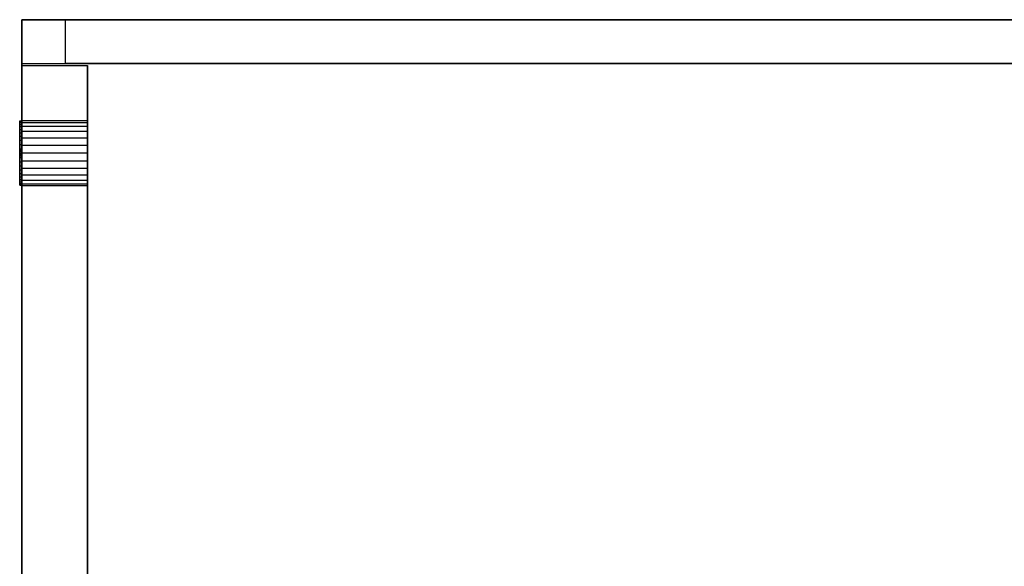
# Model space of a CAD drawing. Extents: x -3.55 to 3.54, y 0.19 to 5.65.
# Tile 5 of 58: x -3.55 to -1.77, y 4.67 to 5.65. Entities that reach past the tile are written whole.
import ezdxf

# ---------------------------------------------------------------- set-up
doc = ezdxf.new("R2010")
doc.units = 0
doc.header["$MEASUREMENT"] = 0
doc.layers.get('0').update_dxf_attribs({"color": 13, "linetype": 'CONTINUOUS'})

# ---------------------------------------------------------------- blocks, each defined once
blk = doc.blocks.new('EASY_LEFT_PM_STL')
at = {"color": 0}
for p, q in [((-3.5433, 5.6498, 6.4339), (-3.5433, 5.6498, 4.8591)), ((-3.5433, 5.6498, 4.8591), (-3.5433, 3.6813, 4.8591)), ((-3.5433, 3.6813, 6.4339), (-3.5433, 5.6498, 6.4339)), ((-3.5433, 5.6498, 4.8591), (3.5433, 5.6498, 4.8591)), ((-3.5433, 5.6498, 4.8591), (-3.5433, 3.6813, 4.8591)), ((3.5433, 5.6498, 6.4339), (-3.5433, 5.6498, 6.4339)), ((-3.5433, 3.6813, 6.4339), (-3.5433, 5.6498, 6.4339)), ((-3.5433, 5.6498, 4.8591), (3.5433, 5.6498, 4.8591)), ((-3.5433, 5.6498, 6.4339), (-3.5433, 5.6498, 4.8591)), ((3.5433, 5.6498, 6.4339), (-3.5433, 5.6498, 6.4339)), ((3.4646, 5.6498, 6.3354), (-3.4646, 5.6498, 6.3354)), ((-3.4646, 5.6498, 6.3354), (-3.4646, 5.6498, 4.9575)), ((-3.4646, 5.6498, 4.9575), (3.4646, 5.6498, 4.9575)), ((-3.4646, 5.5711, 6.3354), (-3.4646, 5.6498, 6.3354)), ((3.4646, 5.6498, 6.3354), (-3.4646, 5.6498, 6.3354)), ((-3.4646, 5.5711, 4.9575), (-3.4646, 5.6498, 4.9575)), ((-3.4646, 5.6498, 6.3354), (-3.4646, 5.6498, 4.9575)), ((-3.4646, 5.5711, 6.3354), (-3.4646, 5.6498, 6.3354)), ((-3.4646, 5.6498, 4.9575), (3.4646, 5.6498, 4.9575)), ((-3.4646, 5.5711, 4.9575), (-3.4646, 5.6498, 4.9575)), ((-3.4646, 5.6498, 4.9575), (3.4646, 5.6498, 4.9575)), ((-3.4646, 5.6498, 6.3354), (-3.4646, 5.6498, 4.9575)), ((3.4646, 5.6498, 6.3354), (-3.4646, 5.6498, 6.3354)), ((-3.5433, 3.7601, 4.9378), (-3.5433, 5.5711, 4.9378)), ((-3.5433, 5.5711, 4.9378), (-3.5433, 5.5711, 6.3551)), ((-3.5433, 5.5711, 6.3551), (-3.5433, 3.7601, 6.3551)), ((-3.5433, 5.5711, 6.3551), (-3.5433, 3.7601, 6.3551)), ((-3.5433, 5.5711, 6.3551), (3.5433, 5.5711, 6.3551)), ((-3.5433, 5.5711, 6.3551), (3.5433, 5.5711, 6.3551)), ((-3.5433, 5.5711, 4.9378), (-3.5433, 5.5711, 6.3551)), ((-3.5433, 5.5711, 4.9378), (3.5433, 5.5711, 4.9378)), ((-3.5433, 5.5711, 4.9378), (3.5433, 5.5711, 4.9378)), ((-3.5433, 3.7601, 4.9378), (-3.5433, 5.5711, 4.9378)), ((-3.5433, 3.7601, 4.9417), (-3.5433, 5.5672, 4.9417)), ((-3.5433, 5.5672, 4.9417), (-3.4252, 5.5672, 4.9417)), ((-3.5433, 5.5672, 4.9417), (-3.4252, 5.5672, 4.9417)), ((-3.5433, 5.5672, 4.9417), (-3.5433, 5.5672, 6.3551)), ((-3.5433, 5.5672, 6.3551), (-3.4252, 5.5672, 6.3551)), ((-3.5433, 5.5672, 6.3551), (-3.4252, 5.5672, 6.3551)), ((-3.5433, 5.5672, 6.3551), (-3.5433, 3.7601, 6.3551)), ((-3.5433, 5.5672, 6.3551), (-3.5433, 3.7601, 6.3551)), ((-3.5433, 5.5672, 4.9417), (-3.5433, 5.5672, 6.3551)), ((-3.5433, 3.7601, 4.9417), (-3.5433, 5.5672, 4.9417)), ((-3.4646, 5.5711, 4.9575), (-3.4646, 5.5711, 6.3354)), ((-3.4646, 5.5711, 6.3354), (3.4646, 5.5711, 6.3354)), ((3.4646, 5.5711, 4.9575), (-3.4646, 5.5711, 4.9575)), ((-3.4646, 5.5711, 6.3354), (3.4646, 5.5711, 6.3354)), ((-3.4646, 5.5711, 4.9575), (-3.4646, 5.5711, 6.3354)), ((3.4646, 5.5711, 4.9575), (-3.4646, 5.5711, 4.9575)), ((-3.4252, 5.5672, 4.9417), (-3.4252, 3.7601, 4.9417)), ((-3.4252, 5.5672, 6.3551), (-3.4252, 5.5672, 4.9417)), ((-3.4252, 3.7601, 6.3551), (-3.4252, 5.5672, 6.3551)), ((-3.4252, 5.5672, 6.3551), (-3.4252, 5.5672, 4.9417)), ((-3.4252, 3.7601, 6.3551), (-3.4252, 5.5672, 6.3551)), ((-3.4252, 5.5672, 4.9417), (-3.4252, 3.7601, 4.9417)), ((-3.5472, 5.4667, 5.6366), (-3.5472, 5.4678, 5.6445)), ((-3.5472, 5.4678, 5.6445), (-3.5433, 5.4678, 5.6445)), ((-3.5472, 5.4678, 5.6445), (-3.5472, 5.4678, 5.6524)), ((-3.5472, 5.4678, 5.6524), (-3.5433, 5.4678, 5.6524)), ((-3.5472, 5.4678, 5.6445), (-3.5433, 5.4678, 5.6445)), ((-3.5472, 5.4678, 5.6524), (-3.5472, 5.4667, 5.6603)), ((-3.5472, 5.4678, 5.6524), (-3.5433, 5.4678, 5.6524)), ((-3.5472, 5.4678, 5.6524), (-3.5472, 5.4667, 5.6603)), ((-3.5472, 5.4678, 5.6445), (-3.5472, 5.4678, 5.6524)), ((-3.5472, 5.4667, 5.6366), (-3.5472, 5.4678, 5.6445)), ((-3.5472, 5.4645, 5.6289), (-3.5472, 5.4667, 5.6366)), ((-3.5472, 5.4667, 5.6366), (-3.5433, 5.4667, 5.6366)), ((-3.5472, 5.4667, 5.6366), (-3.5433, 5.4667, 5.6366)), ((-3.5472, 5.4667, 5.6603), (-3.5433, 5.4667, 5.6603)), ((-3.5472, 5.4667, 5.6603), (-3.5472, 5.4645, 5.6679)), ((-3.5472, 5.4667, 5.6603), (-3.5433, 5.4667, 5.6603)), ((-3.5472, 5.4667, 5.6603), (-3.5472, 5.4645, 5.6679)), ((-3.5472, 5.4645, 5.6289), (-3.5472, 5.4667, 5.6366)), ((-3.5472, 5.4614, 5.6216), (-3.5472, 5.4645, 5.6289)), ((-3.5472, 5.4645, 5.6289), (-3.5433, 5.4645, 5.6289)), ((-3.5472, 5.4645, 5.6289), (-3.5433, 5.4645, 5.6289)), ((-3.5472, 5.4645, 5.6679), (-3.5433, 5.4645, 5.6679)), ((-3.5472, 5.4645, 5.6679), (-3.5472, 5.4614, 5.6752)), ((-3.5472, 5.4645, 5.6679), (-3.5433, 5.4645, 5.6679)), ((-3.5472, 5.4645, 5.6679), (-3.5472, 5.4614, 5.6752)), ((-3.5472, 5.4614, 5.6216), (-3.5472, 5.4645, 5.6289)), ((-3.5472, 5.4573, 5.6149), (-3.5472, 5.4614, 5.6216)), ((-3.5472, 5.4614, 5.6216), (-3.5433, 5.4614, 5.6216)), ((-3.5472, 5.4614, 5.6216), (-3.5433, 5.4614, 5.6216)), ((-3.5472, 5.4614, 5.6752), (-3.5433, 5.4614, 5.6752)), ((-3.5472, 5.4614, 5.6752), (-3.5472, 5.4573, 5.682)), ((-3.5472, 5.4614, 5.6752), (-3.5433, 5.4614, 5.6752)), ((-3.5472, 5.4614, 5.6752), (-3.5472, 5.4573, 5.682)), ((-3.5472, 5.4573, 5.6149), (-3.5472, 5.4614, 5.6216)), ((-3.5433, 5.4683, 5.6555), (-3.5433, 5.4583, 5.682)), ((-3.5433, 5.4649, 5.6275), (-3.5433, 5.4683, 5.6555)), ((-3.5433, 5.4683, 5.6555), (-3.5433, 5.4583, 5.682)), ((-3.5433, 5.4683, 5.6555), (-3.4252, 5.4683, 5.6555)), ((-3.5433, 5.4683, 5.6555), (-3.4252, 5.4683, 5.6555)), ((-3.5433, 5.4649, 5.6275), (-3.5433, 5.4683, 5.6555)), ((-3.5433, 5.4678, 5.6445), (-3.5433, 5.4667, 5.6366)), ((-3.5433, 5.4678, 5.6524), (-3.5433, 5.4678, 5.6445)), ((-3.5433, 5.4667, 5.6603), (-3.5433, 5.4678, 5.6524)), ((-3.5433, 5.4678, 5.6445), (-3.5433, 5.4667, 5.6366)), ((-3.5433, 5.4678, 5.6524), (-3.5433, 5.4678, 5.6445)), ((-3.5433, 5.4667, 5.6603), (-3.5433, 5.4678, 5.6524)), ((-3.5433, 5.4667, 5.6366), (-3.5433, 5.4645, 5.6289)), ((-3.5433, 5.4645, 5.6679), (-3.5433, 5.4667, 5.6603)), ((-3.5433, 5.4667, 5.6366), (-3.5433, 5.4645, 5.6289)), ((-3.5433, 5.4645, 5.6679), (-3.5433, 5.4667, 5.6603)), ((-3.5433, 5.4489, 5.6042), (-3.5433, 5.4649, 5.6275)), ((-3.5433, 5.4649, 5.6275), (-3.4252, 5.4649, 5.6275)), ((-3.5433, 5.4649, 5.6275), (-3.4252, 5.4649, 5.6275)), ((-3.5433, 5.4489, 5.6042), (-3.5433, 5.4649, 5.6275)), ((-3.5433, 5.4645, 5.6289), (-3.5433, 5.4614, 5.6216)), ((-3.5433, 5.4614, 5.6752), (-3.5433, 5.4645, 5.6679)), ((-3.5433, 5.4645, 5.6289), (-3.5433, 5.4614, 5.6216)), ((-3.5433, 5.4614, 5.6752), (-3.5433, 5.4645, 5.6679)), ((-3.5433, 5.4614, 5.6216), (-3.5433, 5.4573, 5.6149)), ((-3.5433, 5.4573, 5.682), (-3.5433, 5.4614, 5.6752)), ((-3.5433, 5.4614, 5.6216), (-3.5433, 5.4573, 5.6149)), ((-3.5433, 5.4573, 5.682), (-3.5433, 5.4614, 5.6752)), ((-3.4252, 5.4583, 5.682), (-3.4252, 5.4683, 5.6555)), ((-3.4252, 5.4683, 5.6555), (-3.4252, 5.4649, 5.6275)), ((-3.4252, 5.4583, 5.682), (-3.4252, 5.4683, 5.6555)), ((-3.4252, 5.4683, 5.6555), (-3.4252, 5.4649, 5.6275)), ((-3.4252, 5.4649, 5.6275), (-3.4252, 5.4489, 5.6042)), ((-3.4252, 5.4649, 5.6275), (-3.4252, 5.4489, 5.6042)), ((-3.5472, 5.4522, 5.6087), (-3.5472, 5.4573, 5.6149)), ((-3.5472, 5.4573, 5.6149), (-3.5433, 5.4573, 5.6149)), ((-3.5472, 5.4573, 5.6149), (-3.5433, 5.4573, 5.6149)), ((-3.5472, 5.4573, 5.682), (-3.5433, 5.4573, 5.682)), ((-3.5472, 5.4573, 5.682), (-3.5472, 5.4522, 5.6882)), ((-3.5472, 5.4573, 5.682), (-3.5433, 5.4573, 5.682)), ((-3.5472, 5.4573, 5.682), (-3.5472, 5.4522, 5.6882)), ((-3.5472, 5.4522, 5.6087), (-3.5472, 5.4573, 5.6149)), ((-3.5472, 5.4464, 5.6033), (-3.5472, 5.4522, 5.6087)), ((-3.5472, 5.4522, 5.6087), (-3.5433, 5.4522, 5.6087)), ((-3.5472, 5.4522, 5.6087), (-3.5433, 5.4522, 5.6087)), ((-3.5472, 5.4522, 5.6882), (-3.5433, 5.4522, 5.6882)), ((-3.5472, 5.4522, 5.6882), (-3.5472, 5.4464, 5.6936)), ((-3.5472, 5.4522, 5.6882), (-3.5433, 5.4522, 5.6882)), ((-3.5472, 5.4522, 5.6882), (-3.5472, 5.4464, 5.6936)), ((-3.5472, 5.4464, 5.6033), (-3.5472, 5.4522, 5.6087)), ((-3.5472, 5.4399, 5.5987), (-3.5472, 5.4464, 5.6033)), ((-3.5472, 5.4464, 5.6033), (-3.5433, 5.4464, 5.6033)), ((-3.5472, 5.4464, 5.6033), (-3.5433, 5.4464, 5.6033)), ((-3.5472, 5.4464, 5.6936), (-3.5433, 5.4464, 5.6936)), ((-3.5472, 5.4464, 5.6936), (-3.5472, 5.4399, 5.6982)), ((-3.5472, 5.4464, 5.6936), (-3.5433, 5.4464, 5.6936)), ((-3.5472, 5.4464, 5.6936), (-3.5472, 5.4399, 5.6982)), ((-3.5472, 5.4399, 5.5987), (-3.5472, 5.4464, 5.6033)), ((-3.5433, 5.4583, 5.682), (-3.5433, 5.4371, 5.7007)), ((-3.5433, 5.4583, 5.682), (-3.5433, 5.4371, 5.7007)), ((-3.5433, 5.4583, 5.682), (-3.4252, 5.4583, 5.682)), ((-3.5433, 5.4583, 5.682), (-3.4252, 5.4583, 5.682)), ((-3.5433, 5.4573, 5.6149), (-3.5433, 5.4522, 5.6087)), ((-3.5433, 5.4522, 5.6882), (-3.5433, 5.4573, 5.682)), ((-3.5433, 5.4573, 5.6149), (-3.5433, 5.4522, 5.6087)), ((-3.5433, 5.4522, 5.6882), (-3.5433, 5.4573, 5.682)), ((-3.5433, 5.4522, 5.6087), (-3.5433, 5.4464, 5.6033)), ((-3.5433, 5.4464, 5.6936), (-3.5433, 5.4522, 5.6882)), ((-3.5433, 5.4522, 5.6087), (-3.5433, 5.4464, 5.6033)), ((-3.5433, 5.4464, 5.6936), (-3.5433, 5.4522, 5.6882)), ((-3.5433, 5.4238, 5.5911), (-3.5433, 5.4489, 5.6042)), ((-3.5433, 5.4489, 5.6042), (-3.4252, 5.4489, 5.6042)), ((-3.5433, 5.4489, 5.6042), (-3.4252, 5.4489, 5.6042)), ((-3.5433, 5.4238, 5.5911), (-3.5433, 5.4489, 5.6042)), ((-3.5433, 5.4464, 5.6033), (-3.5433, 5.4399, 5.5987)), ((-3.5433, 5.4399, 5.6982), (-3.5433, 5.4464, 5.6936)), ((-3.5433, 5.4464, 5.6033), (-3.5433, 5.4399, 5.5987)), ((-3.5433, 5.4399, 5.6982), (-3.5433, 5.4464, 5.6936)), ((-3.4252, 5.4371, 5.7007), (-3.4252, 5.4583, 5.682)), ((-3.4252, 5.4371, 5.7007), (-3.4252, 5.4583, 5.682)), ((-3.4252, 5.4489, 5.6042), (-3.4252, 5.4238, 5.5911)), ((-3.4252, 5.4489, 5.6042), (-3.4252, 5.4238, 5.5911)), ((-3.5472, 5.4329, 5.595), (-3.5472, 5.4399, 5.5987)), ((-3.5472, 5.4399, 5.5987), (-3.5433, 5.4399, 5.5987)), ((-3.5472, 5.4399, 5.5987), (-3.5433, 5.4399, 5.5987)), ((-3.5472, 5.4399, 5.6982), (-3.5433, 5.4399, 5.6982)), ((-3.5472, 5.4399, 5.6982), (-3.5472, 5.4329, 5.7018)), ((-3.5472, 5.4399, 5.6982), (-3.5433, 5.4399, 5.6982)), ((-3.5472, 5.4399, 5.6982), (-3.5472, 5.4329, 5.7018)), ((-3.5472, 5.4329, 5.595), (-3.5472, 5.4399, 5.5987)), ((-3.5472, 5.4254, 5.5924), (-3.5472, 5.4329, 5.595)), ((-3.5472, 5.4329, 5.595), (-3.5433, 5.4329, 5.595)), ((-3.5472, 5.4329, 5.595), (-3.5433, 5.4329, 5.595)), ((-3.5472, 5.4329, 5.7018), (-3.5433, 5.4329, 5.7018)), ((-3.5472, 5.4329, 5.7018), (-3.5472, 5.4254, 5.7045)), ((-3.5472, 5.4329, 5.7018), (-3.5433, 5.4329, 5.7018)), ((-3.5472, 5.4329, 5.7018), (-3.5472, 5.4254, 5.7045)), ((-3.5472, 5.4254, 5.5924), (-3.5472, 5.4329, 5.595)), ((-3.5472, 5.4176, 5.5908), (-3.5472, 5.4254, 5.5924)), ((-3.5472, 5.4254, 5.5924), (-3.5433, 5.4254, 5.5924)), ((-3.5472, 5.4254, 5.5924), (-3.5433, 5.4254, 5.5924)), ((-3.5472, 5.4254, 5.7045), (-3.5433, 5.4254, 5.7045)), ((-3.5472, 5.4254, 5.7045), (-3.5472, 5.4176, 5.7061)), ((-3.5472, 5.4254, 5.7045), (-3.5433, 5.4254, 5.7045)), ((-3.5472, 5.4254, 5.7045), (-3.5472, 5.4176, 5.7061)), ((-3.5472, 5.4176, 5.5908), (-3.5472, 5.4254, 5.5924)), ((-3.5433, 5.4399, 5.5987), (-3.5433, 5.4329, 5.595)), ((-3.5433, 5.4329, 5.7018), (-3.5433, 5.4399, 5.6982)), ((-3.5433, 5.4399, 5.5987), (-3.5433, 5.4329, 5.595)), ((-3.5433, 5.4329, 5.7018), (-3.5433, 5.4399, 5.6982)), ((-3.5433, 5.4371, 5.7007), (-3.5433, 5.4097, 5.7075)), ((-3.5433, 5.4371, 5.7007), (-3.5433, 5.4097, 5.7075)), ((-3.5433, 5.4371, 5.7007), (-3.4252, 5.4371, 5.7007)), ((-3.5433, 5.4371, 5.7007), (-3.4252, 5.4371, 5.7007)), ((-3.5433, 5.4329, 5.595), (-3.5433, 5.4254, 5.5924)), ((-3.5433, 5.4254, 5.7045), (-3.5433, 5.4329, 5.7018)), ((-3.5433, 5.4329, 5.595), (-3.5433, 5.4254, 5.5924)), ((-3.5433, 5.4254, 5.7045), (-3.5433, 5.4329, 5.7018)), ((-3.5433, 5.4254, 5.5924), (-3.5433, 5.4176, 5.5908)), ((-3.5433, 5.4176, 5.7061), (-3.5433, 5.4254, 5.7045)), ((-3.5433, 5.4254, 5.5924), (-3.5433, 5.4176, 5.5908)), ((-3.5433, 5.4176, 5.7061), (-3.5433, 5.4254, 5.7045)), ((-3.4252, 5.4097, 5.7075), (-3.4252, 5.4371, 5.7007)), ((-3.4252, 5.4097, 5.7075), (-3.4252, 5.4371, 5.7007)), ((-3.5472, 5.4097, 5.5902), (-3.5472, 5.4176, 5.5908)), ((-3.5472, 5.4176, 5.5908), (-3.5433, 5.4176, 5.5908)), ((-3.5472, 5.4176, 5.5908), (-3.5433, 5.4176, 5.5908)), ((-3.5472, 5.4176, 5.7061), (-3.5433, 5.4176, 5.7061)), ((-3.5472, 5.4176, 5.7061), (-3.5433, 5.4176, 5.7061)), ((-3.5472, 5.4176, 5.7061), (-3.5472, 5.4097, 5.7066)), ((-3.5472, 5.4097, 5.7066), (-3.5433, 5.4176, 5.7061)), ((-3.5472, 5.4097, 5.7066), (-3.5433, 5.4176, 5.7061)), ((-3.5472, 5.4097, 5.5902), (-3.5472, 5.4176, 5.5908)), ((-3.5472, 5.4176, 5.7061), (-3.5472, 5.4097, 5.7066)), ((-3.5472, 5.4097, 5.5902), (-3.5433, 5.4097, 5.5902)), ((-3.5472, 5.4097, 5.7066), (-3.5433, 5.4097, 5.7075)), ((-3.5472, 5.4097, 5.7066), (-3.5433, 5.4097, 5.7075)), ((-3.5472, 5.4097, 5.7066), (-3.5472, 5.4018, 5.7061)), ((-3.5472, 5.4018, 5.7061), (-3.5433, 5.4097, 5.7075)), ((-3.5472, 5.4018, 5.7061), (-3.5433, 5.4097, 5.7075)), ((-3.5472, 5.4018, 5.5908), (-3.5472, 5.4097, 5.5902)), ((-3.5472, 5.4097, 5.5902), (-3.5433, 5.4097, 5.5902)), ((-3.5472, 5.4018, 5.5908), (-3.5472, 5.4097, 5.5902)), ((-3.5472, 5.4097, 5.7066), (-3.5472, 5.4018, 5.7061)), ((-3.5433, 5.3956, 5.5911), (-3.5433, 5.4238, 5.5911)), ((-3.5433, 5.4238, 5.5911), (-3.4252, 5.4238, 5.5911)), ((-3.5433, 5.4238, 5.5911), (-3.4252, 5.4238, 5.5911)), ((-3.5433, 5.3956, 5.5911), (-3.5433, 5.4238, 5.5911)), ((-3.5433, 5.4176, 5.5908), (-3.5433, 5.4097, 5.5902)), ((-3.5433, 5.4097, 5.7075), (-3.5433, 5.4176, 5.7061)), ((-3.5433, 5.4176, 5.5908), (-3.5433, 5.4097, 5.5902)), ((-3.5433, 5.4097, 5.7075), (-3.5433, 5.4176, 5.7061)), ((-3.5433, 5.4097, 5.7075), (-3.5433, 5.3822, 5.7007)), ((-3.4252, 5.4097, 5.7075), (-3.5433, 5.4097, 5.7075)), ((-3.5433, 5.4097, 5.7075), (-3.5433, 5.3822, 5.7007)), ((-3.4252, 5.4097, 5.7075), (-3.5433, 5.4097, 5.7075)), ((-3.5433, 5.4018, 5.7061), (-3.5433, 5.4097, 5.7075)), ((-3.5433, 5.4097, 5.5902), (-3.5433, 5.4018, 5.5908)), ((-3.5433, 5.4097, 5.5902), (-3.5433, 5.4018, 5.5908)), ((-3.5433, 5.4018, 5.7061), (-3.5433, 5.4097, 5.7075)), ((-3.4252, 5.4238, 5.5911), (-3.4252, 5.3956, 5.5911)), ((-3.4252, 5.4238, 5.5911), (-3.4252, 5.3956, 5.5911)), ((-3.4252, 5.3822, 5.7007), (-3.4252, 5.4097, 5.7075)), ((-3.4252, 5.3822, 5.7007), (-3.4252, 5.4097, 5.7075)), ((-3.5472, 5.4018, 5.7061), (-3.5433, 5.4018, 5.7061)), ((-3.5472, 5.4018, 5.7061), (-3.5472, 5.394, 5.7045)), ((-3.5472, 5.4018, 5.7061), (-3.5433, 5.4018, 5.7061)), ((-3.5472, 5.394, 5.5924), (-3.5472, 5.4018, 5.5908)), ((-3.5472, 5.4018, 5.5908), (-3.5433, 5.4018, 5.5908)), ((-3.5472, 5.4018, 5.5908), (-3.5433, 5.4018, 5.5908)), ((-3.5472, 5.394, 5.5924), (-3.5472, 5.4018, 5.5908)), ((-3.5472, 5.4018, 5.7061), (-3.5472, 5.394, 5.7045)), ((-3.5472, 5.394, 5.7045), (-3.5433, 5.394, 5.7045)), ((-3.5472, 5.394, 5.7045), (-3.5472, 5.3865, 5.7018)), ((-3.5472, 5.394, 5.7045), (-3.5433, 5.394, 5.7045)), ((-3.5472, 5.3865, 5.595), (-3.5472, 5.394, 5.5924)), ((-3.5472, 5.394, 5.5924), (-3.5433, 5.394, 5.5924)), ((-3.5472, 5.394, 5.5924), (-3.5433, 5.394, 5.5924)), ((-3.5472, 5.3865, 5.595), (-3.5472, 5.394, 5.5924)), ((-3.5472, 5.394, 5.7045), (-3.5472, 5.3865, 5.7018)), ((-3.5433, 5.394, 5.7045), (-3.5433, 5.4018, 5.7061)), ((-3.5433, 5.4018, 5.5908), (-3.5433, 5.394, 5.5924)), ((-3.5433, 5.394, 5.7045), (-3.5433, 5.4018, 5.7061)), ((-3.5433, 5.4018, 5.5908), (-3.5433, 5.394, 5.5924)), ((-3.5433, 5.3705, 5.6042), (-3.5433, 5.3956, 5.5911)), ((-3.5433, 5.3956, 5.5911), (-3.4252, 5.3956, 5.5911)), ((-3.5433, 5.3956, 5.5911), (-3.4252, 5.3956, 5.5911)), ((-3.5433, 5.3705, 5.6042), (-3.5433, 5.3956, 5.5911)), ((-3.5433, 5.3865, 5.7018), (-3.5433, 5.394, 5.7045)), ((-3.5433, 5.394, 5.5924), (-3.5433, 5.3865, 5.595)), ((-3.5433, 5.3865, 5.7018), (-3.5433, 5.394, 5.7045)), ((-3.5433, 5.394, 5.5924), (-3.5433, 5.3865, 5.595)), ((-3.4252, 5.3956, 5.5911), (-3.4252, 5.3705, 5.6042)), ((-3.4252, 5.3956, 5.5911), (-3.4252, 5.3705, 5.6042)), ((-3.5472, 5.3865, 5.7018), (-3.5433, 5.3865, 5.7018)), ((-3.5472, 5.3865, 5.7018), (-3.5472, 5.3794, 5.6982)), ((-3.5472, 5.3865, 5.7018), (-3.5433, 5.3865, 5.7018)), ((-3.5472, 5.3794, 5.5987), (-3.5472, 5.3865, 5.595)), ((-3.5472, 5.3865, 5.595), (-3.5433, 5.3865, 5.595)), ((-3.5472, 5.3865, 5.595), (-3.5433, 5.3865, 5.595)), ((-3.5472, 5.3794, 5.5987), (-3.5472, 5.3865, 5.595)), ((-3.5472, 5.3865, 5.7018), (-3.5472, 5.3794, 5.6982)), ((-3.5472, 5.3794, 5.6982), (-3.5433, 5.3794, 5.6982)), ((-3.5472, 5.3794, 5.6982), (-3.5472, 5.373, 5.6936)), ((-3.5472, 5.3794, 5.6982), (-3.5433, 5.3794, 5.6982)), ((-3.5472, 5.373, 5.6033), (-3.5472, 5.3794, 5.5987)), ((-3.5472, 5.3794, 5.5987), (-3.5433, 5.3794, 5.5987)), ((-3.5472, 5.3794, 5.5987), (-3.5433, 5.3794, 5.5987)), ((-3.5472, 5.373, 5.6033), (-3.5472, 5.3794, 5.5987)), ((-3.5472, 5.3794, 5.6982), (-3.5472, 5.373, 5.6936)), ((-3.5472, 5.373, 5.6936), (-3.5433, 5.373, 5.6936)), ((-3.5472, 5.373, 5.6936), (-3.5472, 5.3671, 5.6882)), ((-3.5472, 5.373, 5.6936), (-3.5433, 5.373, 5.6936)), ((-3.5472, 5.3671, 5.6087), (-3.5472, 5.373, 5.6033)), ((-3.5472, 5.373, 5.6033), (-3.5433, 5.373, 5.6033)), ((-3.5472, 5.373, 5.6033), (-3.5433, 5.373, 5.6033)), ((-3.5472, 5.3671, 5.6087), (-3.5472, 5.373, 5.6033)), ((-3.5472, 5.373, 5.6936), (-3.5472, 5.3671, 5.6882)), ((-3.5433, 5.3794, 5.6982), (-3.5433, 5.3865, 5.7018)), ((-3.5433, 5.3865, 5.595), (-3.5433, 5.3794, 5.5987)), ((-3.5433, 5.3794, 5.6982), (-3.5433, 5.3865, 5.7018)), ((-3.5433, 5.3865, 5.595), (-3.5433, 5.3794, 5.5987)), ((-3.5433, 5.3822, 5.7007), (-3.5433, 5.3611, 5.682)), ((-3.5433, 5.3822, 5.7007), (-3.5433, 5.3611, 5.682)), ((-3.5433, 5.3822, 5.7007), (-3.4252, 5.3822, 5.7007)), ((-3.5433, 5.3822, 5.7007), (-3.4252, 5.3822, 5.7007)), ((-3.5433, 5.373, 5.6936), (-3.5433, 5.3794, 5.6982)), ((-3.5433, 5.3794, 5.5987), (-3.5433, 5.373, 5.6033)), ((-3.5433, 5.373, 5.6936), (-3.5433, 5.3794, 5.6982)), ((-3.5433, 5.3794, 5.5987), (-3.5433, 5.373, 5.6033)), ((-3.5433, 5.3671, 5.6882), (-3.5433, 5.373, 5.6936)), ((-3.5433, 5.373, 5.6033), (-3.5433, 5.3671, 5.6087)), ((-3.5433, 5.3671, 5.6882), (-3.5433, 5.373, 5.6936)), ((-3.5433, 5.373, 5.6033), (-3.5433, 5.3671, 5.6087)), ((-3.4252, 5.3611, 5.682), (-3.4252, 5.3822, 5.7007)), ((-3.4252, 5.3611, 5.682), (-3.4252, 5.3822, 5.7007)), ((-3.5472, 5.3671, 5.6882), (-3.5433, 5.3671, 5.6882)), ((-3.5472, 5.3671, 5.6882), (-3.5472, 5.3621, 5.682)), ((-3.5472, 5.3671, 5.6882), (-3.5433, 5.3671, 5.6882)), ((-3.5472, 5.3621, 5.6149), (-3.5472, 5.3671, 5.6087)), ((-3.5472, 5.3671, 5.6087), (-3.5433, 5.3671, 5.6087)), ((-3.5472, 5.3671, 5.6087), (-3.5433, 5.3671, 5.6087)), ((-3.5472, 5.3621, 5.6149), (-3.5472, 5.3671, 5.6087)), ((-3.5472, 5.3671, 5.6882), (-3.5472, 5.3621, 5.682)), ((-3.5472, 5.3621, 5.682), (-3.5433, 5.3621, 5.682)), ((-3.5472, 5.3621, 5.682), (-3.5472, 5.358, 5.6752)), ((-3.5472, 5.3621, 5.682), (-3.5433, 5.3621, 5.682)), ((-3.5472, 5.358, 5.6216), (-3.5472, 5.3621, 5.6149)), ((-3.5472, 5.3621, 5.6149), (-3.5433, 5.3621, 5.6149)), ((-3.5472, 5.3621, 5.6149), (-3.5433, 5.3621, 5.6149)), ((-3.5472, 5.358, 5.6216), (-3.5472, 5.3621, 5.6149)), ((-3.5472, 5.3621, 5.682), (-3.5472, 5.358, 5.6752)), ((-3.5472, 5.358, 5.6752), (-3.5433, 5.358, 5.6752)), ((-3.5472, 5.358, 5.6752), (-3.5472, 5.3548, 5.6679)), ((-3.5472, 5.358, 5.6752), (-3.5433, 5.358, 5.6752)), ((-3.5472, 5.3548, 5.6289), (-3.5472, 5.358, 5.6216)), ((-3.5472, 5.358, 5.6216), (-3.5433, 5.358, 5.6216)), ((-3.5472, 5.358, 5.6216), (-3.5433, 5.358, 5.6216)), ((-3.5472, 5.3548, 5.6289), (-3.5472, 5.358, 5.6216)), ((-3.5472, 5.358, 5.6752), (-3.5472, 5.3548, 5.6679)), ((-3.5472, 5.3548, 5.6679), (-3.5433, 5.3548, 5.6679)), ((-3.5472, 5.3548, 5.6679), (-3.5472, 5.3527, 5.6603)), ((-3.5472, 5.3548, 5.6679), (-3.5433, 5.3548, 5.6679)), ((-3.5472, 5.3527, 5.6366), (-3.5472, 5.3548, 5.6289)), ((-3.5472, 5.3548, 5.6289), (-3.5433, 5.3548, 5.6289)), ((-3.5472, 5.3548, 5.6289), (-3.5433, 5.3548, 5.6289)), ((-3.5472, 5.3527, 5.6366), (-3.5472, 5.3548, 5.6289)), ((-3.5472, 5.3548, 5.6679), (-3.5472, 5.3527, 5.6603)), ((-3.5433, 5.3545, 5.6275), (-3.5433, 5.3705, 5.6042)), ((-3.5433, 5.3705, 5.6042), (-3.4252, 5.3705, 5.6042)), ((-3.5433, 5.3705, 5.6042), (-3.4252, 5.3705, 5.6042)), ((-3.5433, 5.3545, 5.6275), (-3.5433, 5.3705, 5.6042)), ((-3.5433, 5.3621, 5.682), (-3.5433, 5.3671, 5.6882)), ((-3.5433, 5.3671, 5.6087), (-3.5433, 5.3621, 5.6149)), ((-3.5433, 5.3621, 5.682), (-3.5433, 5.3671, 5.6882)), ((-3.5433, 5.3671, 5.6087), (-3.5433, 5.3621, 5.6149)), ((-3.5433, 5.358, 5.6752), (-3.5433, 5.3621, 5.682)), ((-3.5433, 5.3621, 5.6149), (-3.5433, 5.358, 5.6216)), ((-3.5433, 5.358, 5.6752), (-3.5433, 5.3621, 5.682)), ((-3.5433, 5.3621, 5.6149), (-3.5433, 5.358, 5.6216)), ((-3.5433, 5.3611, 5.682), (-3.5433, 5.3511, 5.6555)), ((-3.5433, 5.3611, 5.682), (-3.5433, 5.3511, 5.6555)), ((-3.5433, 5.3611, 5.682), (-3.4252, 5.3611, 5.682)), ((-3.5433, 5.3611, 5.682), (-3.4252, 5.3611, 5.682)), ((-3.5433, 5.3548, 5.6679), (-3.5433, 5.358, 5.6752)), ((-3.5433, 5.358, 5.6216), (-3.5433, 5.3548, 5.6289)), ((-3.5433, 5.3548, 5.6679), (-3.5433, 5.358, 5.6752)), ((-3.5433, 5.358, 5.6216), (-3.5433, 5.3548, 5.6289)), ((-3.5433, 5.3527, 5.6603), (-3.5433, 5.3548, 5.6679)), ((-3.5433, 5.3548, 5.6289), (-3.5433, 5.3527, 5.6366)), ((-3.5433, 5.3527, 5.6603), (-3.5433, 5.3548, 5.6679)), ((-3.5433, 5.3548, 5.6289), (-3.5433, 5.3527, 5.6366)), ((-3.5433, 5.3511, 5.6555), (-3.5433, 5.3545, 5.6275)), ((-3.5433, 5.3545, 5.6275), (-3.4252, 5.3545, 5.6275)), ((-3.5433, 5.3545, 5.6275), (-3.4252, 5.3545, 5.6275)), ((-3.5433, 5.3511, 5.6555), (-3.5433, 5.3545, 5.6275)), ((-3.4252, 5.3705, 5.6042), (-3.4252, 5.3545, 5.6275)), ((-3.4252, 5.3705, 5.6042), (-3.4252, 5.3545, 5.6275)), ((-3.4252, 5.3511, 5.6555), (-3.4252, 5.3611, 5.682)), ((-3.4252, 5.3511, 5.6555), (-3.4252, 5.3611, 5.682)), ((-3.4252, 5.3545, 5.6275), (-3.4252, 5.3511, 5.6555)), ((-3.4252, 5.3545, 5.6275), (-3.4252, 5.3511, 5.6555)), ((-3.5472, 5.3527, 5.6603), (-3.5433, 5.3527, 5.6603)), ((-3.5472, 5.3527, 5.6603), (-3.5472, 5.3516, 5.6524)), ((-3.5472, 5.3527, 5.6603), (-3.5433, 5.3527, 5.6603)), ((-3.5472, 5.3516, 5.6445), (-3.5472, 5.3527, 5.6366)), ((-3.5472, 5.3527, 5.6366), (-3.5433, 5.3527, 5.6366)), ((-3.5472, 5.3527, 5.6366), (-3.5433, 5.3527, 5.6366)), ((-3.5472, 5.3516, 5.6445), (-3.5472, 5.3527, 5.6366)), ((-3.5472, 5.3527, 5.6603), (-3.5472, 5.3516, 5.6524)), ((-3.5472, 5.3516, 5.6524), (-3.5433, 5.3516, 5.6524)), ((-3.5472, 5.3516, 5.6524), (-3.5472, 5.3516, 5.6445)), ((-3.5472, 5.3516, 5.6445), (-3.5433, 5.3516, 5.6445)), ((-3.5472, 5.3516, 5.6524), (-3.5433, 5.3516, 5.6524)), ((-3.5472, 5.3516, 5.6445), (-3.5433, 5.3516, 5.6445)), ((-3.5472, 5.3516, 5.6524), (-3.5472, 5.3516, 5.6445)), ((-3.5433, 5.3516, 5.6524), (-3.5433, 5.3527, 5.6603)), ((-3.5433, 5.3527, 5.6366), (-3.5433, 5.3516, 5.6445)), ((-3.5433, 5.3516, 5.6524), (-3.5433, 5.3527, 5.6603)), ((-3.5433, 5.3527, 5.6366), (-3.5433, 5.3516, 5.6445)), ((-3.5433, 5.3516, 5.6445), (-3.5433, 5.3516, 5.6524)), ((-3.5433, 5.3516, 5.6445), (-3.5433, 5.3516, 5.6524)), ((-3.5433, 5.3511, 5.6555), (-3.4252, 5.3511, 5.6555)), ((-3.5433, 5.3511, 5.6555), (-3.4252, 5.3511, 5.6555))]:
    blk.add_line(p, q, dxfattribs=at)

msp = doc.modelspace()

# ---------------------------------------------------------------- block references
at = {"color": 0}
msp.add_blockref('EASY_LEFT_PM_STL', (0, 0), dxfattribs=at)

doc.saveas('drawing.dxf')
